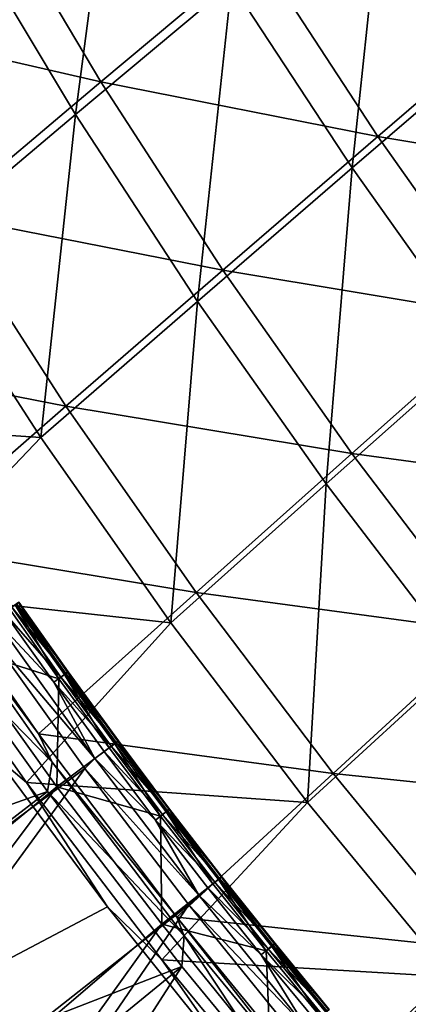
# Model space of a CAD drawing. Header units: metres. Extents: x 0 to 1400, y -1400 to 0.
# Tile 12 of 256: x 147 to 174, y -1167 to -1099. Entities that reach past the tile are written whole.
import ezdxf

# ---------------------------------------------------------------- set-up
doc = ezdxf.new("R2010")
doc.units = ezdxf.units.M

msp = doc.modelspace()

# ---------------------------------------------------------------- linework, layer by layer
at = {"layer": 'None'}
for points in [[(180.958099, -1099.731445, -141.995651), (172.69014, -1087.240112, -142.008362), (183.162979, -1078.561401, -169.597565)], [(151.310242, -1105.103027, -87.178947), (143.37262, -1091.87561, -87.187462), (154.193024, -1083.075195, -114.545311)], [(162.071396, -1096.086304, -114.533089), (151.310242, -1105.103027, -87.178947), (154.193024, -1083.075195, -114.545311)], [(170.413086, -1108.79248, -114.522629), (162.071396, -1096.086304, -114.533089), (172.69014, -1087.240112, -142.008362)], [(180.958099, -1099.731445, -141.995651), (170.413086, -1108.79248, -114.522629), (172.69014, -1087.240112, -142.008362)], [(134.149918, -1098.524292, -58.569637), (153.05397, -1102.855103, -85.801018), (145.11644, -1089.541992, -85.820633)], [(145.11644, -1089.541992, -85.820633), (153.05397, -1102.855103, -85.801018), (163.821564, -1093.838745, -113.173645)], [(151.310242, -1105.103027, -87.178947), (140.409607, -1114.293091, -59.951435), (143.37262, -1091.87561, -87.187462)], [(153.05397, -1102.855103, -85.801018), (172.170654, -1106.62561, -113.153519), (163.821564, -1093.838745, -113.173645)], [(163.821564, -1093.838745, -113.173645), (172.170654, -1106.62561, -113.153519), (182.722549, -1097.562866, -140.645645)], [(159.725494, -1118.016724, -87.171654), (151.310242, -1105.103027, -87.178947), (162.071396, -1096.086304, -114.533089)], [(170.413086, -1108.79248, -114.522629), (159.725494, -1118.016724, -87.171654), (162.071396, -1096.086304, -114.533089)], [(172.170654, -1106.62561, -113.153519), (191.446213, -1109.81543, -140.627136), (182.722549, -1097.562866, -140.645645)], [(134.149918, -1098.524292, -58.569637), (142.14653, -1112.045288, -58.555145), (153.05397, -1102.855103, -85.801018)], [(179.211975, -1121.174072, -114.513992), (170.413086, -1108.79248, -114.522629), (180.958099, -1099.731445, -141.995651)], [(142.14653, -1112.045288, -58.555145), (161.476135, -1115.851318, -85.78421), (153.05397, -1102.855103, -85.801018)], [(153.05397, -1102.855103, -85.801018), (161.476135, -1115.851318, -85.78421), (172.170654, -1106.62561, -113.153519)], [(148.898239, -1127.40564, -59.948349), (140.409607, -1114.293091, -59.951435), (151.310242, -1105.103027, -87.178947)], [(159.725494, -1118.016724, -87.171654), (148.898239, -1127.40564, -59.948349), (151.310242, -1105.103027, -87.178947)], [(161.476135, -1115.851318, -85.78421), (180.982056, -1119.084351, -113.136841), (172.170654, -1106.62561, -113.153519)], [(172.170654, -1106.62561, -113.153519), (180.982056, -1119.084351, -113.136841), (191.446213, -1109.81543, -140.627136)], [(168.61232, -1130.596558, -87.165634), (159.725494, -1118.016724, -87.171654), (170.413086, -1108.79248, -114.522629)], [(179.211975, -1121.174072, -114.513992), (168.61232, -1130.596558, -87.165634), (170.413086, -1108.79248, -114.522629)], [(131.098251, -1121.415771, -31.431683), (150.641647, -1125.241699, -58.542755), (142.14653, -1112.045288, -58.555145)], [(142.14653, -1112.045288, -58.555145), (150.641647, -1125.241699, -58.542755), (161.476135, -1115.851318, -85.78421)], [(130.954926, -1126.203247, -32.846718), (140.409607, -1114.293091, -59.951435), (148.898239, -1127.40564, -59.948349)], [(150.641647, -1125.241699, -58.542755), (170.374908, -1128.509766, -85.770294), (161.476135, -1115.851318, -85.78421)], [(161.476135, -1115.851318, -85.78421), (170.374908, -1128.509766, -85.770294), (180.982056, -1119.084351, -113.136841)], [(157.872757, -1140.176636, -59.945801), (148.898239, -1127.40564, -59.948349), (159.725494, -1118.016724, -87.171654)], [(168.61232, -1130.596558, -87.165634), (157.872757, -1140.176636, -59.945801), (159.725494, -1118.016724, -87.171654)], [(170.374908, -1128.509766, -85.770294), (190.246582, -1131.195068, -113.123726), (180.982056, -1119.084351, -113.136841)], [(177.962769, -1142.823608, -87.160927), (168.61232, -1130.596558, -87.165634), (179.211975, -1121.174072, -114.513992)], [(131.098251, -1121.415771, -31.431683), (139.665253, -1134.802856, -31.422554), (150.641647, -1125.241699, -58.542755)], [(139.665253, -1134.802856, -31.422554), (159.627365, -1138.092407, -58.532528), (150.641647, -1125.241699, -58.542755)], [(150.641647, -1125.241699, -58.542755), (159.627365, -1138.092407, -58.532528), (170.374908, -1128.509766, -85.770294)], [(138.698227, -1138.098267, -32.846748), (130.954926, -1126.203247, -32.846718), (148.898239, -1127.40564, -59.948349)], [(138.698227, -1138.098267, -32.846748), (148.898239, -1127.40564, -59.948349), (157.872757, -1140.176636, -59.945801)], [(159.627365, -1138.092407, -58.532528), (179.741043, -1140.810425, -85.759369), (170.374908, -1128.509766, -85.770294)], [(170.374908, -1128.509766, -85.770294), (179.741043, -1140.810425, -85.759369), (190.246582, -1131.195068, -113.123726)], [(167.325256, -1152.586548, -59.943802), (157.872757, -1140.176636, -59.945801), (168.61232, -1130.596558, -87.165634)], [(177.962769, -1142.823608, -87.160927), (167.325256, -1152.586548, -59.943802), (168.61232, -1130.596558, -87.165634)], [(139.665253, -1134.802856, -31.422554), (141.120087, -1137.60083, -30.669483), (148.736618, -1147.837524, -31.415039)], [(139.665253, -1134.802856, -31.422554), (148.736618, -1147.837524, -31.415039), (159.627365, -1138.092407, -58.532528)], [(145.77182, -1149.415039, -32.413006), (138.698227, -1138.098267, -32.846748), (147.928421, -1151.202026, -32.846745)], [(147.928421, -1151.202026, -32.846745), (138.698227, -1138.098267, -32.846748), (157.872757, -1140.176636, -59.945801)], [(141.120087, -1137.60083, -30.669483), (149.698318, -1149.802734, -30.668709), (148.736618, -1147.837524, -31.415039)], [(149.698318, -1149.802734, -30.668709), (141.120087, -1137.60083, -30.669483), (143.119034, -1143.095337, -29.826897)], [(148.736618, -1147.837524, -31.415039), (169.094452, -1150.576538, -58.524513), (159.627365, -1138.092407, -58.532528)], [(159.627365, -1138.092407, -58.532528), (169.094452, -1150.576538, -58.524513), (179.741043, -1140.810425, -85.759369)], [(147.928421, -1151.202026, -32.846745), (157.872757, -1140.176636, -59.945801), (167.325256, -1152.586548, -59.943802)], [(169.094452, -1150.576538, -58.524513), (189.562317, -1152.733032, -85.751488), (179.741043, -1140.810425, -85.759369)], [(177.240372, -1164.619873, -59.942352), (167.325256, -1152.586548, -59.943802), (177.962769, -1142.823608, -87.160927)], [(149.371674, -1151.817139, -29.828396), (143.119034, -1143.095337, -29.826897), (98.733162, -1169.822754)], [(149.698318, -1149.802734, -30.668709), (143.119034, -1143.095337, -29.826897), (149.371674, -1151.817139, -29.828396)], [(148.736618, -1147.837524, -31.415039), (149.698318, -1149.802734, -30.668709), (158.303314, -1160.498535, -31.409178)], [(148.736618, -1147.837524, -31.415039), (158.303314, -1160.498535, -31.409178), (169.094452, -1150.576538, -58.524513)], [(145.77182, -1149.415039, -32.413006), (153.509048, -1159.77771, -32.414616), (107.838593, -1183.887207, -3)], [(153.509048, -1159.77771, -32.414616), (145.77182, -1149.415039, -32.413006), (147.928421, -1151.202026, -32.846745)], [(158.808243, -1161.775269, -30.668417), (149.698318, -1149.802734, -30.668709), (149.371674, -1151.817139, -29.828396)], [(149.698318, -1149.802734, -30.668709), (158.808243, -1161.775269, -30.668417), (158.303314, -1160.498535, -31.409178)], [(158.303314, -1160.498535, -31.409178), (179.030594, -1162.673706, -58.518749), (169.094452, -1150.576538, -58.524513)], [(169.094452, -1150.576538, -58.524513), (179.030594, -1162.673706, -58.518749), (189.562317, -1152.733032, -85.751488)], [(153.509048, -1159.77771, -32.414616), (147.928421, -1151.202026, -32.846745), (157.272751, -1163.44104, -32.846664)], [(157.272751, -1163.44104, -32.846664), (147.928421, -1151.202026, -32.846745), (167.325256, -1152.586548, -59.943802)], [(149.371674, -1151.817139, -29.828396), (98.733162, -1169.822754), (108.43763, -1183.395752)], [(158.649887, -1163.910156, -29.830149), (149.371674, -1151.817139, -29.828396), (108.43763, -1183.395752)], [(158.808243, -1161.775269, -30.668417), (149.371674, -1151.817139, -29.828396), (158.649887, -1163.910156, -29.830149)], [(157.272751, -1163.44104, -32.846664), (167.325256, -1152.586548, -59.943802), (177.240372, -1164.619873, -59.942352)], [(107.838593, -1183.887207, -3), (153.509048, -1159.77771, -32.414616), (162.845581, -1171.41748, -32.416077)], [(162.845581, -1171.41748, -32.416077), (153.509048, -1159.77771, -32.414616), (157.272751, -1163.44104, -32.846664)], [(158.303314, -1160.498535, -31.409178), (158.808243, -1161.775269, -30.668417), (168.701416, -1173.788696, -30.66843)], [(158.303314, -1160.498535, -31.409178), (168.701416, -1173.788696, -30.66843), (168.353104, -1172.765137, -31.404984)], [(158.303314, -1160.498535, -31.409178), (168.353104, -1172.765137, -31.404984), (179.030594, -1162.673706, -58.518749)], [(166.595291, -1173.554688, -29.831249), (158.808243, -1161.775269, -30.668417), (158.649887, -1163.910156, -29.830149)], [(168.701416, -1173.788696, -30.66843), (158.808243, -1161.775269, -30.668417), (166.595291, -1173.554688, -29.831249)], [(168.353104, -1172.765137, -31.404984), (189.422379, -1174.36377, -58.515259), (179.030594, -1162.673706, -58.518749)], [(158.649887, -1163.910156, -29.830149), (108.43763, -1183.395752), (118.628494, -1196.6073)], [(129.294907, -1209.437988), (158.649887, -1163.910156, -29.830149), (118.628494, -1196.6073)], [(166.595291, -1173.554688, -29.831249), (158.649887, -1163.910156, -29.830149), (129.294907, -1209.437988)], [(162.845581, -1171.41748, -32.416077), (157.272751, -1163.44104, -32.846664), (166.690842, -1174.869873, -32.846558)], [(166.690842, -1174.869873, -32.846558), (157.272751, -1163.44104, -32.846664), (177.240372, -1164.619873, -59.942352)], [(166.690842, -1174.869873, -32.846558), (177.240372, -1164.619873, -59.942352), (187.601105, -1176.261475, -59.941448)]]:
    msp.add_3dface(points, dxfattribs=at)
at = {"layer": 'None0'}
for points in [[(120.453018, -1274.459961, -521.977783), (785.378174, -1170.478882, -521.977783), (781.702271, -1150.81958, -521.977783)], [(781.702271, -1150.81958, -521.977783), (781.702271, -1150.81958, -541.977783), (120.453018, -1274.459961, -521.977783)], [(781.702271, -1150.81958, -541.977783), (120.453018, -1274.459961, -541.977783), (120.453018, -1274.459961, -521.977783)], [(781.702271, -1150.81958, -541.977783), (785.378174, -1170.478882, -541.977783), (120.453018, -1274.459961, -541.977783)]]:
    msp.add_3dface(points, dxfattribs=at)
at = {"layer": 'None01'}
for points in [[(147.141479, -1138.941162, -21.387001), (147.361023, -1138.786011, -20.239531), (150.543335, -1143.758179, -21.387062)], [(147.3918, -1138.763184, -19.063267), (147.23439, -1138.87207, -17.903294), (150.790619, -1143.575684, -19.063316)], [(147.361023, -1138.786011, -20.239531), (147.3918, -1138.763184, -19.063267), (150.760345, -1143.599365, -20.239607)], [(147.361023, -1138.786011, -20.239531), (150.760345, -1143.599365, -20.239607), (150.543335, -1143.758179, -21.387062)], [(147.3918, -1138.763184, -19.063267), (150.790619, -1143.575684, -19.063316), (150.760345, -1143.599365, -20.239607)], [(143.054047, -1141.793823, -30.250669), (146.745422, -1139.219604, -22.456442), (150.151764, -1144.043213, -22.456442)], [(149.794235, -1144.29187, -15.803548), (146.384872, -1139.464355, -15.803617), (145.723755, -1139.92627, -14.944328)], [(146.894424, -1139.108765, -16.803064), (146.384872, -1139.464355, -15.803617), (150.298355, -1143.928589, -16.803022)], [(146.384872, -1139.464355, -15.803617), (149.794235, -1144.29187, -15.803548), (150.298355, -1143.928589, -16.803022)], [(146.745422, -1139.219604, -22.456442), (147.141479, -1138.941162, -21.387001), (150.151764, -1144.043213, -22.456442)], [(147.23439, -1138.87207, -17.903294), (146.894424, -1139.108765, -16.803064), (150.634766, -1143.686768, -17.903299)], [(146.894424, -1139.108765, -16.803064), (150.298355, -1143.928589, -16.803022), (150.634766, -1143.686768, -17.903299)], [(147.141479, -1138.941162, -21.387001), (150.543335, -1143.758179, -21.387062), (150.151764, -1144.043213, -22.456442)], [(147.23439, -1138.87207, -17.903294), (150.634766, -1143.686768, -17.903299), (150.790619, -1143.575684, -19.063316)], [(145.723755, -1139.92627, -14.944328), (145.030258, -1140.599487, -14.260289), (152.627014, -1149.551392, -14.944202)], [(145.723755, -1139.92627, -14.944328), (152.627014, -1149.551392, -14.944202), (149.794235, -1144.29187, -15.803548)], [(118.171761, -1175.224121, 9.996095), (151.942169, -1150.230103, -14.260289), (145.030258, -1140.599487, -14.260289)], [(145.030258, -1140.599487, -14.260289), (151.942169, -1150.230103, -14.260289), (152.627014, -1149.551392, -14.944202)], [(150.011841, -1151.494995, -30.250669), (109.481857, -1184.812622, 0.005715), (143.054047, -1141.793823, -30.250669)], [(143.054047, -1141.793823, -30.250669), (150.151764, -1144.043213, -22.456442), (150.011841, -1151.494995, -30.250669)], [(150.543335, -1143.758179, -21.387062), (150.760345, -1143.599365, -20.239607), (154.015137, -1148.524902, -21.387129)], [(150.790619, -1143.575684, -19.063316), (150.634766, -1143.686768, -17.903299), (154.259369, -1148.338013, -19.063374)], [(150.760345, -1143.599365, -20.239607), (150.790619, -1143.575684, -19.063316), (154.229568, -1148.362427, -20.239689)], [(150.760345, -1143.599365, -20.239607), (154.229568, -1148.362427, -20.239689), (154.015137, -1148.524902, -21.387129)], [(150.790619, -1143.575684, -19.063316), (154.259369, -1148.338013, -19.063374), (154.229568, -1148.362427, -20.239689)], [(150.298355, -1143.928589, -16.803022), (149.794235, -1144.29187, -15.803548), (153.772385, -1148.69812, -16.802982)], [(150.151764, -1144.043213, -22.456442), (153.628082, -1148.816406, -22.456442), (150.011841, -1151.494995, -30.250669)], [(150.151764, -1144.043213, -22.456442), (150.543335, -1143.758179, -21.387062), (153.628082, -1148.816406, -22.456442)], [(150.634766, -1143.686768, -17.903299), (150.298355, -1143.928589, -16.803022), (154.105148, -1148.451294, -17.903307)], [(150.298355, -1143.928589, -16.803022), (153.772385, -1148.69812, -16.802982), (154.105148, -1148.451294, -17.903307)], [(150.543335, -1143.758179, -21.387062), (154.015137, -1148.524902, -21.387129), (153.628082, -1148.816406, -22.456442)], [(150.634766, -1143.686768, -17.903299), (154.105148, -1148.451294, -17.903307), (154.259369, -1148.338013, -19.063374)], [(149.794235, -1144.29187, -15.803548), (153.273788, -1149.069214, -15.803478), (153.772385, -1148.69812, -16.802982)], [(152.627014, -1149.551392, -14.944202), (153.273788, -1149.069214, -15.803478), (149.794235, -1144.29187, -15.803548)], [(154.015137, -1148.524902, -21.387129), (154.229568, -1148.362427, -20.239689), (157.55632, -1153.240234, -21.387184)], [(154.259369, -1148.338013, -19.063374), (154.105148, -1148.451294, -17.903307), (157.797501, -1153.049072, -19.063421)], [(154.229568, -1148.362427, -20.239689), (154.259369, -1148.338013, -19.063374), (157.768158, -1153.074219, -20.239758)], [(154.229568, -1148.362427, -20.239689), (157.768158, -1153.074219, -20.239758), (157.55632, -1153.240234, -21.387184)], [(154.259369, -1148.338013, -19.063374), (157.797501, -1153.049072, -19.063421), (157.768158, -1153.074219, -20.239758)], [(150.011841, -1151.494995, -30.250669), (153.628082, -1148.816406, -22.456442), (157.173874, -1153.537964, -22.456442)], [(153.772385, -1148.69812, -16.802982), (153.273788, -1149.069214, -15.803478), (157.315903, -1153.416382, -16.802952)], [(153.628082, -1148.816406, -22.456442), (154.015137, -1148.524902, -21.387129), (157.173874, -1153.537964, -22.456442)], [(154.105148, -1148.451294, -17.903307), (153.772385, -1148.69812, -16.802982), (157.644928, -1153.164551, -17.903316)], [(153.772385, -1148.69812, -16.802982), (157.315903, -1153.416382, -16.802952), (157.644928, -1153.164551, -17.903316)], [(154.015137, -1148.524902, -21.387129), (157.55632, -1153.240234, -21.387184), (157.173874, -1153.537964, -22.456442)], [(154.105148, -1148.451294, -17.903307), (157.644928, -1153.164551, -17.903316), (157.797501, -1153.049072, -19.063421)], [(152.627014, -1149.551392, -14.944202), (151.942169, -1150.230103, -14.260289), (159.809357, -1158.970215, -14.944121)], [(156.822983, -1153.795044, -15.803421), (153.273788, -1149.069214, -15.803478), (152.627014, -1149.551392, -14.944202)], [(152.627014, -1149.551392, -14.944202), (159.809357, -1158.970215, -14.944121), (156.822983, -1153.795044, -15.803421)], [(153.273788, -1149.069214, -15.803478), (156.822983, -1153.795044, -15.803421), (157.315903, -1153.416382, -16.802952)], [(118.171761, -1175.224121, 9.996095), (126.109131, -1185.626221, 9.996095), (151.942169, -1150.230103, -14.260289)], [(126.109131, -1185.626221, 9.996095), (159.131317, -1159.6521, -14.260289), (151.942169, -1150.230103, -14.260289)], [(151.942169, -1150.230103, -14.260289), (159.131317, -1159.6521, -14.260289), (159.809357, -1158.970215, -14.944121)], [(117.393173, -1195.073853, 0.005715), (109.481857, -1184.812622, 0.005715), (150.011841, -1151.494995, -30.250669)], [(157.251022, -1160.987915, -30.250669), (117.393173, -1195.073853, 0.005715), (150.011841, -1151.494995, -30.250669)], [(150.011841, -1151.494995, -30.250669), (157.173874, -1153.537964, -22.456442), (157.251022, -1160.987915, -30.250669)], [(157.55632, -1153.240234, -21.387184), (157.768158, -1153.074219, -20.239758), (161.166397, -1157.902954, -21.387215)], [(157.797501, -1153.049072, -19.063421), (157.644928, -1153.164551, -17.903316), (161.404449, -1157.707764, -19.063452)], [(157.768158, -1153.074219, -20.239758), (157.797501, -1153.049072, -19.063421), (161.37558, -1157.733521, -20.239799)], [(157.768158, -1153.074219, -20.239758), (161.37558, -1157.733521, -20.239799), (161.166397, -1157.902954, -21.387215)], [(157.797501, -1153.049072, -19.063421), (161.404449, -1157.707764, -19.063452), (161.37558, -1157.733521, -20.239799)], [(157.315903, -1153.416382, -16.802952), (156.822983, -1153.795044, -15.803421), (160.92836, -1158.082153, -16.802935)], [(156.822983, -1153.795044, -15.803421), (160.441208, -1158.468262, -15.803391), (160.92836, -1158.082153, -16.802935)], [(159.809357, -1158.970215, -14.944121), (160.441208, -1158.468262, -15.803391), (156.822983, -1153.795044, -15.803421)], [(157.173874, -1153.537964, -22.456442), (157.55632, -1153.240234, -21.387184), (160.78862, -1158.206665, -22.456442)], [(157.173874, -1153.537964, -22.456442), (160.78862, -1158.206665, -22.456442), (157.251022, -1160.987915, -30.250669)], [(157.644928, -1153.164551, -17.903316), (157.315903, -1153.416382, -16.802952), (161.253586, -1157.825439, -17.903322)], [(157.315903, -1153.416382, -16.802952), (160.92836, -1158.082153, -16.802935), (161.253586, -1157.825439, -17.903322)], [(157.55632, -1153.240234, -21.387184), (161.166397, -1157.902954, -21.387215), (160.78862, -1158.206665, -22.456442)], [(157.644928, -1153.164551, -17.903316), (161.253586, -1157.825439, -17.903322), (161.404449, -1157.707764, -19.063452)], [(161.253586, -1157.825439, -17.903322), (160.92836, -1158.082153, -16.802935), (164.930527, -1162.432739, -17.903324)], [(161.166397, -1157.902954, -21.387215), (161.37558, -1157.733521, -20.239799), (164.844803, -1162.511963, -21.387215)], [(161.404449, -1157.707764, -19.063452), (161.253586, -1157.825439, -17.903322), (165.079681, -1162.312988, -19.063452)], [(161.253586, -1157.825439, -17.903322), (164.930527, -1162.432739, -17.903324), (165.079681, -1162.312988, -19.063452)], [(161.37558, -1157.733521, -20.239799), (161.404449, -1157.707764, -19.063452), (165.051285, -1162.339233, -20.239798)], [(161.37558, -1157.733521, -20.239799), (165.051285, -1162.339233, -20.239798), (164.844803, -1162.511963, -21.387215)], [(161.404449, -1157.707764, -19.063452), (165.079681, -1162.312988, -19.063452), (165.051285, -1162.339233, -20.239798)], [(157.251022, -1160.987915, -30.250669), (160.78862, -1158.206665, -22.456442), (164.471786, -1162.821411, -22.456442)], [(164.127914, -1163.087769, -15.803394), (160.441208, -1158.468262, -15.803391), (159.809357, -1158.970215, -14.944121)], [(160.92836, -1158.082153, -16.802935), (160.441208, -1158.468262, -15.803391), (164.609192, -1162.694336, -16.802938)], [(160.441208, -1158.468262, -15.803391), (164.127914, -1163.087769, -15.803394), (164.609192, -1162.694336, -16.802938)], [(160.78862, -1158.206665, -22.456442), (161.166397, -1157.902954, -21.387215), (164.471786, -1162.821411, -22.456442)], [(160.92836, -1158.082153, -16.802935), (164.609192, -1162.694336, -16.802938), (164.930527, -1162.432739, -17.903324)], [(161.166397, -1157.902954, -21.387215), (164.844803, -1162.511963, -21.387215), (164.471786, -1162.821411, -22.456442)], [(159.809357, -1158.970215, -14.944121), (159.131317, -1159.6521, -14.260289), (167.266083, -1168.172974, -14.944153)], [(159.809357, -1158.970215, -14.944121), (167.266083, -1168.172974, -14.944153), (164.127914, -1163.087769, -15.803394)], [(126.109131, -1185.626221, 9.996095), (134.352646, -1195.793579, 9.996095), (159.131317, -1159.6521, -14.260289)], [(134.352646, -1195.793579, 9.996095), (166.593658, -1168.856445, -14.260289), (159.131317, -1159.6521, -14.260289)], [(159.131317, -1159.6521, -14.260289), (166.593658, -1168.856445, -14.260289), (167.266083, -1168.172974, -14.944153)], [(125.592094, -1205.106689, 0.005715), (117.393173, -1195.073853, 0.005715), (157.251022, -1160.987915, -30.250669)], [(164.766846, -1170.263428, -30.250669), (125.592094, -1205.106689, 0.005715), (157.251022, -1160.987915, -30.250669)], [(157.251022, -1160.987915, -30.250669), (164.471786, -1162.821411, -22.456442), (164.766846, -1170.263428, -30.250669)], [(164.471786, -1162.821411, -22.456442), (164.844803, -1162.511963, -21.387215), (168.222656, -1167.381104, -22.456442)], [(164.930527, -1162.432739, -17.903324), (164.609192, -1162.694336, -16.802938), (168.675247, -1166.985596, -17.903322)], [(164.844803, -1162.511963, -21.387215), (165.051285, -1162.339233, -20.239798), (168.590897, -1167.06604, -21.387186)], [(164.844803, -1162.511963, -21.387215), (168.590897, -1167.06604, -21.387186), (168.222656, -1167.381104, -22.456442)], [(165.079681, -1162.312988, -19.063452), (164.930527, -1162.432739, -17.903324), (168.822617, -1166.863525, -19.063427)], [(164.930527, -1162.432739, -17.903324), (168.675247, -1166.985596, -17.903322), (168.822617, -1166.863525, -19.063427)], [(165.051285, -1162.339233, -20.239798), (165.079681, -1162.312988, -19.063452), (168.794693, -1166.890259, -20.239763)], [(165.051285, -1162.339233, -20.239798), (168.794693, -1166.890259, -20.239763), (168.590897, -1167.06604, -21.387186)], [(165.079681, -1162.312988, -19.063452), (168.822617, -1166.863525, -19.063427), (168.794693, -1166.890259, -20.239763)], [(164.609192, -1162.694336, -16.802938), (164.127914, -1163.087769, -15.803394), (168.357834, -1167.251831, -16.802958)], [(164.127914, -1163.087769, -15.803394), (167.882507, -1167.652466, -15.803427), (168.357834, -1167.251831, -16.802958)], [(167.266083, -1168.172974, -14.944153), (167.882507, -1167.652466, -15.803427), (164.127914, -1163.087769, -15.803394)], [(164.471786, -1162.821411, -22.456442), (168.222656, -1167.381104, -22.456442), (164.766846, -1170.263428, -30.250669)], [(164.609192, -1162.694336, -16.802938), (168.357834, -1167.251831, -16.802958), (168.675247, -1166.985596, -17.903322)]]:
    msp.add_3dface(points, dxfattribs=at)

doc.saveas('drawing.dxf')
